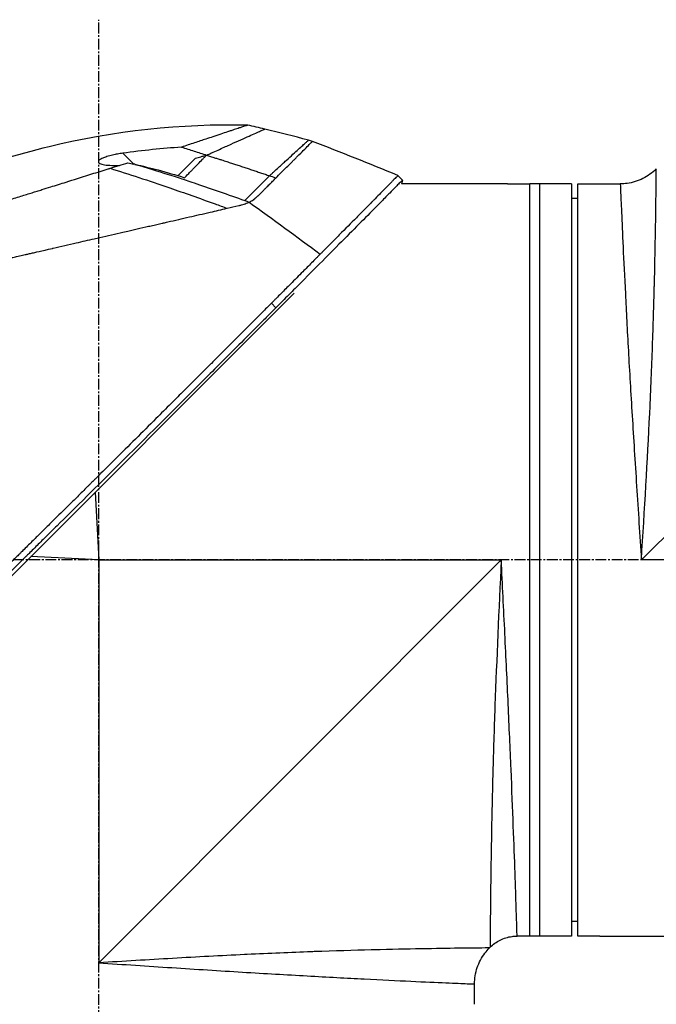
# Model space of a CAD drawing. Header units: millimetres. Extents: x 0 to 4378, y 0 to 2376.
# Tile 6 of 256: x 223 to 323, y 702 to 856. Entities that reach past the tile are written whole.
import ezdxf

# ---------------------------------------------------------------- set-up
doc = ezdxf.new("R2010")
doc.units = ezdxf.units.MM
doc.header["$LTSCALE"] = 0.2
doc.linetypes.add('CENTER2', pattern=[1.125, 0.75, -0.125, 0.125, -0.125])
doc.layers.add('02_Center Line', color=1, linetype='CENTER2')

# ---------------------------------------------------------------- blocks, each defined once
blk = doc.blocks.new('A$C2641d59f')
for p, q in [((5.49, 231.31), (3.78, 233.01)), ((12.46, 229.49), (15.18, 232.21)), ((148.4, 232.4), (85.2, 169.2)), ((12.23, 229.27), (12.23, 229.27)), ((47.69, 228.8), (46.98, 229.51)), ((47.69, 228.8), (47.53, 228.2)), ((64.2, 228.2), (47.53, 228.2)), ((64.7, 228.2), (67.7, 228.2)), ((67.7, 110.2), (67.7, 228.2)), ((74.2, 228.2), (67.7, 228.2)), ((69.2, 228.2), (69.2, 110.2)), ((74.2, 228.2), (74.2, 110.2)), ((75.2, 110.2), (75.2, 228.2)), ((75.2, 228.2), (78.2, 228.2)), ((78.7, 228.2), (81.89, 228.2)), ((75.2, 225.9), (74.2, 225.91)), ((30.66, 211.04), (-32.79, 147.6)), ((27.81, 208.76), (27.1, 209.47)), ((-0.54, 179.85), (0, 169.2)), ((0, 169.2), (-10.65, 169.74)), ((0, 169.2), (0, 106)), ((0, 169.2), (63.2, 169.2)), ((0, 106), (63.2, 169.2)), ((148.4, 169.2), (85.2, 169.2)), ((75.2, 112.5), (74.2, 112.49)), ((74.2, 110.2), (65.69, 110.2)), ((78.2, 110.2), (75.2, 110.2)), ((78.7, 110.2), (101.2, 110.2)), ((61.44, 108.44), (61.34, 108.34)), ((59, 99.5), (59, 102.69))]:
    blk.add_line(p, q)
blk.add_arc((-90.27, -111.26), 360.28, 70.8689, 71.0362)
at = {"extrusion": (0, 0, -1)}
blk.add_ellipse((-5.21, 177.52), major_axis=(154.08, -51.34), ratio=0.336418, start_param=4.783304, end_param=4.787811, dxfattribs=at)
for points, knots in [([(23.39, 237.41), (12.94, 237.63), (2.37, 236.49), (-12.95, 232.78), (-18.05, 231.18), (-23, 229.27)], [0, 0, 0, 0, 3.135776, 3.135776, 4.729873, 4.729873, 4.729873, 4.729873]), ([(23.39, 237.41), (23.39, 237.41), (23.39, 237.41), (23.39, 237.41), (23.38, 237.41), (23.36, 237.4), (23.34, 237.39), (23.28, 237.37), (23.22, 237.35), (23.06, 237.3), (22.96, 237.27), (22.76, 237.2), (22.66, 237.17), (22.4, 237.08), (22.24, 237.03), (21.82, 236.89), (21.56, 236.8), (21.12, 236.66), (20.96, 236.6), (20.62, 236.49), (20.43, 236.43), (19.9, 236.25), (19.54, 236.13), (18.77, 235.88), (18.35, 235.74), (17.56, 235.47), (17.2, 235.36), (16.25, 235.04), (15.65, 234.84), (14.37, 234.42), (13.69, 234.19), (12.99, 233.96)], [2.994008, 2.994008, 2.994008, 2.994008, 2.998917, 2.998917, 3.102407, 3.102407, 3.193729, 3.193729, 3.404829, 3.404829, 3.606578, 3.606578, 3.771982, 3.771982, 3.995205, 3.995205, 4.278205, 4.278205, 4.423595, 4.423595, 4.583388, 4.583388, 4.852579, 4.852579, 5.133194, 5.133194, 5.349319, 5.349319, 5.678864, 5.678864, 6.012538, 6.012538, 6.012538, 6.012538]), ([(16.92, 232.7), (16.97, 232.72), (17.01, 232.74), (17.06, 232.76), (17.1, 232.78), (17.15, 232.8), (17.19, 232.82), (17.28, 232.86), (17.37, 232.9), (17.46, 232.94), (17.63, 233.02), (17.8, 233.1), (17.97, 233.17), (18.32, 233.33), (18.65, 233.47), (18.97, 233.62), (19.61, 233.91), (20.21, 234.18), (20.77, 234.43), (21.33, 234.68), (21.85, 234.91), (22.32, 235.12), (22.8, 235.34), (23.23, 235.53), (23.62, 235.71), (24.01, 235.88), (24.35, 236.03), (24.65, 236.17), (24.95, 236.3), (25.2, 236.41), (25.41, 236.51), (25.51, 236.55), (25.6, 236.59), (25.68, 236.63), (25.76, 236.66), (25.83, 236.69), (25.89, 236.72), (25.94, 236.74), (25.99, 236.76), (26.02, 236.78), (26.03, 236.78), (26.04, 236.79), (26.05, 236.79), (26.06, 236.79), (26.06, 236.8), (26.06, 236.8), (26.06, 236.8), (26.06, 236.8), (26.06, 236.8)], [0, 0, 0, 0, 0.003914, 0.003914, 0.003914, 0.0078279, 0.0078279, 0.0078279, 0.0156558, 0.0156558, 0.0156558, 0.0313116, 0.0313116, 0.0313116, 0.0626233, 0.0626233, 0.0626233, 0.1252466, 0.1252466, 0.1252466, 0.1878699, 0.1878699, 0.1878699, 0.2504932, 0.2504932, 0.2504932, 0.3131165, 0.3131165, 0.3131165, 0.3757398, 0.3757398, 0.3757398, 0.4070514, 0.4070514, 0.4070514, 0.4383631, 0.4383631, 0.4383631, 0.4696747, 0.4696747, 0.4696747, 0.4853679, 0.4853679, 0.4853679, 0.5009864, 0.5009864, 0.5009864, 0.5015367, 0.5015367, 0.5015367, 0.5015367]), ([(26.81, 229.46), (26.84, 229.49), (26.87, 229.52), (26.9, 229.55), (26.93, 229.58), (26.96, 229.61), (26.99, 229.63), (27.05, 229.69), (27.11, 229.75), (27.17, 229.8), (27.29, 229.91), (27.41, 230.02), (27.53, 230.13), (27.76, 230.34), (27.99, 230.55), (28.21, 230.75), (28.65, 231.16), (29.06, 231.53), (29.44, 231.88), (29.82, 232.23), (30.17, 232.55), (30.49, 232.84), (30.81, 233.13), (31.1, 233.4), (31.36, 233.63), (31.61, 233.86), (31.84, 234.07), (32.03, 234.24), (32.23, 234.42), (32.39, 234.57), (32.52, 234.68), (32.59, 234.74), (32.64, 234.79), (32.69, 234.84), (32.74, 234.88), (32.78, 234.92), (32.82, 234.95), (32.85, 234.98), (32.87, 235), (32.89, 235.01), (32.9, 235.02), (32.91, 235.03), (32.91, 235.03), (32.91, 235.04), (32.92, 235.04), (32.92, 235.04), (32.92, 235.04), (32.92, 235.04), (32.92, 235.04)], [0, 0, 0, 0, 0.0039109, 0.0039109, 0.0039109, 0.0078218, 0.0078218, 0.0078218, 0.0156437, 0.0156437, 0.0156437, 0.0312874, 0.0312874, 0.0312874, 0.0625747, 0.0625747, 0.0625747, 0.1251494, 0.1251494, 0.1251494, 0.1877242, 0.1877242, 0.1877242, 0.2502989, 0.2502989, 0.2502989, 0.3128736, 0.3128736, 0.3128736, 0.3754483, 0.3754483, 0.3754483, 0.4067357, 0.4067357, 0.4067357, 0.4380231, 0.4380231, 0.4380231, 0.4693104, 0.4693104, 0.4693104, 0.4849915, 0.4849915, 0.4849915, 0.5005978, 0.5005978, 0.5005978, 0.5008687, 0.5008687, 0.5008687, 0.5008687]), ([(27.8, 229.12), (27.83, 229.15), (27.86, 229.18), (27.89, 229.2), (27.92, 229.24), (27.96, 229.28), (28, 229.32), (28.61, 229.92), (29.17, 230.48), (29.68, 231), (29.9, 231.21), (30.1, 231.42), (30.3, 231.62), (30.43, 231.75), (30.56, 231.87), (30.67, 231.99), (30.82, 232.13), (30.95, 232.26), (31.07, 232.38), (31.59, 232.91), (31.91, 233.23), (32.1, 233.42), (32.12, 233.44), (32.13, 233.45), (32.15, 233.47), (32.41, 233.73), (32.68, 234.01), (32.92, 234.24), (33.02, 234.34), (33.11, 234.43), (33.19, 234.51), (33.19, 234.51), (33.19, 234.51), (33.19, 234.51), (33.28, 234.6), (33.34, 234.66), (33.39, 234.71), (33.49, 234.81), (33.52, 234.84), (33.53, 234.85), (33.54, 234.86), (33.54, 234.86), (33.54, 234.86), (33.54, 234.86), (33.54, 234.86), (33.54, 234.86)], [0.0000006, 0.0000006, 0.0000006, 0.0000006, 0.00361, 0.00361, 0.00361, 0.0087215, 0.0087215, 0.0087215, 0.0904855, 0.0904855, 0.0904855, 0.125, 0.125, 0.125, 0.141082, 0.141082, 0.141082, 0.1611327, 0.1611327, 0.1611327, 0.25, 0.25, 0.25, 0.2548926, 0.2548926, 0.2548926, 0.3406883, 0.3406883, 0.3406883, 0.375, 0.375, 0.375, 0.3758789, 0.3758789, 0.3758789, 0.4034738, 0.4034738, 0.4034738, 0.4619423, 0.4619423, 0.4619423, 0.4973146, 0.4973146, 0.4973146, 0.4973238, 0.4973238, 0.4973238, 0.4973238]), ([(12.99, 233.96), (11.48, 233.85), (9.97, 233.73), (6.9, 233.41), (5.34, 233.23), (3.78, 233.01)], [0.000001, 0.000001, 0.000001, 0.000001, 0.4541066, 0.4541066, 0.9270468, 0.9270468, 0.9270468, 0.9270468]), ([(12.99, 233.96), (13.65, 233.76), (14.31, 233.55), (15.62, 233.14), (16.28, 232.93), (16.94, 232.72)], [-0.4140683, -0.4140683, -0.4140683, -0.4140683, -0.2070418, -0.2070418, -0.000001, -0.000001, -0.000001, -0.000001]), ([(3.78, 233.01), (3.5, 232.97), (3.22, 232.93), (2.68, 232.83), (2.43, 232.78), (1.87, 232.65), (1.56, 232.56), (1.04, 232.4), (0.81, 232.31), (0.42, 232.14), (0.26, 232.04), (0, 231.84), (-0.06, 231.74), (-0.04, 231.55), (0.04, 231.46), (0.34, 231.31), (0.59, 231.24), (1.22, 231.14), (1.61, 231.11), (2.42, 231.09), (2.83, 231.09), (3.26, 231.11)], [-1.14528, -1.14528, -1.14528, -1.14528, -1.059047, -1.059047, -0.979891, -0.979891, -0.875786, -0.875786, -0.784614, -0.784614, -0.687046, -0.687046, -0.571812, -0.571812, -0.456499, -0.456499, -0.315176, -0.315176, -0.162073, -0.162073, -0.025672, -0.025672, -0.025672, -0.025672]), ([(13.49, 229.17), (13.57, 229.25), (13.8, 229.49), (14.23, 229.93), (14.3, 230.01), (14.5, 230.21), (14.62, 230.33), (14.94, 230.66), (15.14, 230.87), (15.42, 231.15), (15.5, 231.23), (15.82, 231.56), (16.07, 231.82), (16.42, 232.18), (16.53, 232.29), (16.69, 232.45), (16.74, 232.51), (16.81, 232.58), (16.83, 232.61), (16.88, 232.66), (16.9, 232.68), (16.92, 232.7)], [0.000001, 0.000001, 0.000001, 0.000001, 0.0517933, 0.0517933, 0.0631602, 0.0631602, 0.080667, 0.080667, 0.1119431, 0.1119431, 0.1236223, 0.1236223, 0.1626158, 0.1626158, 0.1804481, 0.1804481, 0.1887485, 0.1887485, 0.1927271, 0.1927271, 0.1965807, 0.1965807, 0.1965807, 0.1965807]), ([(15.18, 232.21), (15.46, 232.29), (15.75, 232.38), (16.19, 232.5), (16.34, 232.55), (16.57, 232.61), (16.65, 232.63), (16.79, 232.68), (16.92, 232.71), (16.94, 232.72)], [-0.03661254, -0.03661254, -0.03661254, -0.03661254, -0.01870238, -0.01870238, -0.00917405, -0.00917405, -0.00454332, -0.00454332, -0.000001, -0.000001, -0.000001, -0.000001]), ([(16.94, 232.72), (16.94, 232.72), (16.93, 232.71), (16.93, 232.71), (16.93, 232.71), (16.92, 232.7)], [-0.004802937, -0.004802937, -0.004802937, -0.004802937, -0.002367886, -0.002367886, 0, 0, 0, 0]), ([(16.92, 232.7), (17.14, 232.64), (17.35, 232.57), (17.55, 232.51), (17.67, 232.47), (17.78, 232.43), (17.94, 232.38), (18.1, 232.33), (18.3, 232.27), (18.48, 232.21), (18.57, 232.18), (18.66, 232.16), (18.75, 232.13), (18.84, 232.1), (18.93, 232.07), (19.02, 232.04), (19.11, 232.01), (19.2, 231.99), (19.29, 231.96), (19.42, 231.92), (19.55, 231.87), (19.69, 231.83), (19.82, 231.79), (19.95, 231.74), (20.09, 231.7), (20.22, 231.66), (20.36, 231.61), (20.49, 231.57), (20.6, 231.54), (20.71, 231.5), (20.82, 231.46), (20.93, 231.43), (21.05, 231.39), (21.16, 231.35), (21.27, 231.32), (21.38, 231.28), (21.49, 231.25), (21.61, 231.21), (21.73, 231.17), (21.86, 231.13), (21.98, 231.09), (22.1, 231.05), (22.22, 231.01), (22.34, 230.97), (22.47, 230.93), (22.59, 230.89), (22.7, 230.85), (22.82, 230.81), (22.94, 230.77), (23.05, 230.73), (23.17, 230.69), (23.29, 230.66), (23.4, 230.62), (23.52, 230.58), (23.63, 230.54), (23.75, 230.5), (23.87, 230.46), (23.99, 230.42), (24.11, 230.38), (24.23, 230.34), (24.35, 230.3), (24.46, 230.26), (24.58, 230.22), (24.7, 230.18), (24.82, 230.14), (24.94, 230.1), (25.05, 230.06), (25.17, 230.02), (25.29, 229.98), (25.4, 229.94), (25.52, 229.9), (25.64, 229.87), (25.75, 229.83), (25.87, 229.79), (25.99, 229.75), (26.11, 229.71), (26.22, 229.67), (26.34, 229.63), (26.46, 229.59), (26.58, 229.54), (26.69, 229.5), (26.81, 229.46)], [0, 0, 0, 0, 0.0897132, 0.0897132, 0.0897132, 0.1414804, 0.1414804, 0.1414804, 0.1932476, 0.1932476, 0.1932476, 0.2191312, 0.2191312, 0.2191312, 0.2450148, 0.2450148, 0.2450148, 0.2708984, 0.2708984, 0.2708984, 0.3096449, 0.3096449, 0.3096449, 0.3483914, 0.3483914, 0.3483914, 0.3871379, 0.3871379, 0.3871379, 0.4193782, 0.4193782, 0.4193782, 0.4516185, 0.4516185, 0.4516185, 0.4838587, 0.4838587, 0.4838587, 0.5192811, 0.5192811, 0.5192811, 0.5547035, 0.5547035, 0.5547035, 0.5901259, 0.5901259, 0.5901259, 0.6238896, 0.6238896, 0.6238896, 0.6576534, 0.6576534, 0.6576534, 0.6914171, 0.6914171, 0.6914171, 0.7259458, 0.7259458, 0.7259458, 0.7604744, 0.7604744, 0.7604744, 0.795003, 0.795003, 0.795003, 0.8290876, 0.8290876, 0.8290876, 0.8631723, 0.8631723, 0.8631723, 0.8972569, 0.8972569, 0.8972569, 0.9315046, 0.9315046, 0.9315046, 0.9657523, 0.9657523, 0.9657523, 1, 1, 1, 1]), ([(-54.24, 213.11), (-54.24, 213.11), (-54.24, 213.11), (-54.16, 213.14), (-54.12, 213.15), (-54.02, 213.18), (-53.98, 213.2), (-53.73, 213.27), (-53.44, 213.36), (-52.83, 213.55), (-52.55, 213.64), (-51.82, 213.87), (-51.34, 214.02), (-50.07, 214.42), (-49.24, 214.68), (-47.06, 215.36), (-45.63, 215.81), (-43.62, 216.44), (-43.18, 216.57), (-42.52, 216.78), (-42.29, 216.85), (-41.84, 217), (-41.61, 217.07), (-41.26, 217.18), (-41.14, 217.21), (-40.78, 217.33), (-40.54, 217.4), (-40.06, 217.55), (-39.83, 217.63), (-39.46, 217.74), (-39.34, 217.78), (-39.09, 217.86), (-38.96, 217.9), (-38.71, 217.98), (-38.58, 218.02), (-38.18, 218.14), (-37.92, 218.22), (-37.41, 218.38), (-37.16, 218.46), (-36.66, 218.62), (-36.41, 218.69), (-35.65, 218.93), (-35.13, 219.09), (-34.05, 219.43), (-33.49, 219.61), (-32.42, 219.94), (-31.92, 220.1), (-31.25, 220.31), (-31.11, 220.35), (-30.4, 220.58), (-29.83, 220.75), (-28.97, 221.02), (-28.68, 221.11), (-28.1, 221.29), (-27.81, 221.39), (-27.23, 221.57), (-26.94, 221.66), (-26.5, 221.8), (-26.35, 221.84), (-26.06, 221.93), (-25.92, 221.98), (-25.63, 222.07), (-25.48, 222.12), (-25.06, 222.25), (-24.77, 222.34), (-22.3, 223.11), (-20.07, 223.81), (-17.61, 224.58), (-17.4, 224.64), (-16.99, 224.77), (-16.78, 224.84), (-16.38, 224.96), (-16.19, 225.02), (-15.79, 225.15), (-15.6, 225.21), (-15.22, 225.32), (-15.04, 225.38), (-14.49, 225.55), (-14.13, 225.67), (-13.09, 225.99), (-12.41, 226.21), (-11.46, 226.5), (-11.17, 226.59), (-10.74, 226.73), (-10.6, 226.77), (-10.2, 226.9), (-9.93, 226.98), (-9.42, 227.14), (-9.17, 227.22), (-8.46, 227.44), (-8, 227.59), (-6.73, 227.98), (-5.92, 228.23), (-4.53, 228.67), (-3.94, 228.85), (-2.48, 229.31), (-1.61, 229.59), (-0.32, 229.99), (0.1, 230.12), (0.74, 230.32), (0.95, 230.38), (1.26, 230.48), (1.36, 230.52), (1.52, 230.56), (1.57, 230.58), (1.65, 230.6), (1.68, 230.61), (1.73, 230.63), (1.75, 230.64), (1.78, 230.65)], [0.000492, 0.000492, 0.000492, 0.000492, 0.070477, 0.070477, 0.116784, 0.116784, 0.147598, 0.147598, 0.270163, 0.270163, 0.35129, 0.35129, 0.459378, 0.459378, 0.603543, 0.603543, 0.795477, 0.795477, 0.846759, 0.846759, 0.872247, 0.872247, 0.897546, 0.897546, 0.910816, 0.910816, 0.936058, 0.936058, 0.961053, 0.961053, 0.973407, 0.973407, 0.986612, 0.986612, 0.999925, 0.999925, 1.026343, 1.026343, 1.051465, 1.051465, 1.076258, 1.076258, 1.125243, 1.125243, 1.177878, 1.177878, 1.224985, 1.224985, 1.237745, 1.237745, 1.287061, 1.287061, 1.311764, 1.311764, 1.336615, 1.336615, 1.361333, 1.361333, 1.372959, 1.372959, 1.384222, 1.384222, 1.395507, 1.395507, 1.41867, 1.41867, 1.596072, 1.596072, 1.612752, 1.612752, 1.628768, 1.628768, 1.644172, 1.644172, 1.659003, 1.659003, 1.673475, 1.673475, 1.702106, 1.702106, 1.756638, 1.756638, 1.781274, 1.781274, 1.792708, 1.792708, 1.814679, 1.814679, 1.835454, 1.835454, 1.874477, 1.874477, 1.942807, 1.942807, 1.994085, 1.994085, 2.070998, 2.070998, 2.109452, 2.109452, 2.128666, 2.128666, 2.138273, 2.138273, 2.143077, 2.143077, 2.145479, 2.145479, 2.147874, 2.147874, 2.147874, 2.147874]), ([(1.78, 230.65), (2.26, 230.79), (2.73, 230.94), (3.66, 231.23), (4.12, 231.38), (4.58, 231.52)], [0.000026, 0.000026, 0.000026, 0.000026, 0.1679092, 0.1679092, 0.336286, 0.336286, 0.336286, 0.336286]), ([(1.78, 230.65), (4.68, 229.75), (7.81, 228.72), (11.15, 227.57), (13.42, 226.79), (15.79, 225.96), (18.27, 225.06), (18.89, 224.84), (19.53, 224.61), (20.16, 224.37)], [-1, -1, -1, -1, -0.459072, -0.459072, -0.459072, -0.092566, -0.092566, -0.092566, 0, 0, 0, 0]), ([(4.58, 231.52), (4.73, 231.48), (4.89, 231.44), (5.19, 231.37), (5.34, 231.34), (5.49, 231.31)], [-0.09380006, -0.09380006, -0.09380006, -0.09380006, -0.04608774, -0.04608774, -0.000001, -0.000001, -0.000001, -0.000001]), ([(5.68, 231.27), (5.64, 231.27), (5.61, 231.28), (5.55, 231.29), (5.52, 231.3), (5.49, 231.31)], [-0.0189743, -0.0189743, -0.0189743, -0.0189743, -0.00948198, -0.00948198, -0.000001, -0.000001, -0.000001, -0.000001]), ([(5.68, 231.27), (7.63, 230.7), (9.35, 230.17), (10.75, 229.73), (11.8, 229.41), (12.65, 229.13), (13.27, 228.93), (13.54, 228.84), (14.23, 228.62), (15.38, 228.23), (17.79, 227.41), (20.31, 226.53), (22.93, 225.59)], [0, 0, 0, 0, 0.25, 0.25, 0.25, 0.375, 0.375, 0.375, 0.5, 0.5, 0.5, 1, 1, 1, 1]), ([(5.68, 231.26), (6.9, 231), (8.12, 230.71), (10.71, 230.01), (12.08, 229.61), (13.49, 229.17)], [0.0003261, 0.0003261, 0.0003261, 0.0003261, 0.3756535, 0.3756535, 0.8068881, 0.8068881, 0.8068881, 0.8068881]), ([(87.54, 230.54), (86.93, 229.93), (86.21, 229.41), (84.66, 228.65), (83.81, 228.39), (82.6, 228.22), (82.24, 228.2), (81.89, 228.2)], [0, 0, 0, 0, 0.2592614, 0.2592614, 0.5193326, 0.5193326, 0.6259312, 0.6259312, 0.6259312, 0.6259312]), ([(85.2, 169.2), (85.7, 177.03), (86.16, 184.9), (86.5, 192.16), (86.51, 192.25), (86.51, 192.34), (86.52, 192.43), (86.69, 195.98), (86.83, 199.42), (86.94, 202.69), (87.06, 206.06), (87.16, 209.18), (87.23, 212.05), (87.23, 212.14), (87.24, 212.24), (87.24, 212.34), (87.31, 215.1), (87.36, 217.65), (87.4, 219.86), (87.4, 219.93), (87.4, 220), (87.4, 220.07), (87.44, 222.27), (87.47, 224.15), (87.49, 225.69), (87.49, 225.72), (87.49, 225.75), (87.49, 225.79), (87.51, 227.33), (87.52, 228.53), (87.53, 229.32), (87.53, 229.33), (87.53, 229.33), (87.53, 229.34), (87.54, 230.13), (87.54, 230.54), (87.54, 230.54), (87.54, 230.54), (87.54, 230.54), (87.54, 230.54)], [0, 0, 0, 0, 0.1234682, 0.1234682, 0.1234682, 0.125, 0.125, 0.125, 0.1854836, 0.1854836, 0.1854836, 0.2478794, 0.2478794, 0.2478794, 0.25, 0.25, 0.25, 0.3106171, 0.3106171, 0.3106171, 0.3125, 0.3125, 0.3125, 0.3737034, 0.3737034, 0.3737034, 0.375, 0.375, 0.375, 0.4369794, 0.4369794, 0.4369794, 0.4375, 0.4375, 0.4375, 0.5, 0.5, 0.5, 0.5002553, 0.5002553, 0.5002553, 0.5002553]), ([(22.93, 225.59), (23.2, 225.86), (23.53, 226.18), (23.87, 226.52), (24.21, 226.87), (24.58, 227.23), (24.93, 227.59), (25.29, 227.95), (25.65, 228.3), (25.97, 228.62), (26.29, 228.94), (26.58, 229.23), (26.81, 229.46)], [0, 0, 0, 0, 0.249993, 0.249993, 0.249993, 0.499995, 0.499995, 0.499995, 0.749998, 0.749998, 0.749998, 1, 1, 1, 1]), ([(23.62, 225.34), (23.62, 225.34), (23.63, 225.34), (23.63, 225.34), (23.69, 225.37), (23.75, 225.4), (23.81, 225.44), (23.87, 225.47), (23.93, 225.5), (23.99, 225.54), (24, 225.55), (24.01, 225.55), (24.02, 225.56), (24.12, 225.62), (24.23, 225.69), (24.33, 225.77), (24.34, 225.78), (24.36, 225.79), (24.38, 225.8), (24.42, 225.83), (24.45, 225.86), (24.49, 225.88), (24.54, 225.93), (24.59, 225.97), (24.64, 226.01), (24.67, 226.03), (24.69, 226.05), (24.71, 226.07), (24.72, 226.07), (24.75, 226.1), (24.79, 226.13), (24.81, 226.15), (24.83, 226.17), (24.86, 226.2), (24.87, 226.2), (24.87, 226.2), (24.87, 226.2), (24.89, 226.22), (24.91, 226.24), (24.93, 226.26), (24.96, 226.29), (24.99, 226.32), (25.02, 226.34), (25.04, 226.36), (25.05, 226.37), (25.07, 226.38), (25.2, 226.51), (25.38, 226.69), (25.6, 226.92), (25.74, 227.06), (25.88, 227.2), (26, 227.32), (26.06, 227.38), (26.12, 227.43), (26.17, 227.49), (26.24, 227.55), (26.36, 227.67), (26.53, 227.84), (26.55, 227.86), (26.58, 227.88), (26.6, 227.91), (26.78, 228.08), (26.92, 228.22), (27.02, 228.32), (27.03, 228.33), (27.04, 228.33), (27.05, 228.34), (27.23, 228.52), (27.39, 228.69), (27.54, 228.84), (27.62, 228.93), (27.7, 229.01), (27.77, 229.09), (27.78, 229.1), (27.79, 229.11), (27.8, 229.12)], [0, 0, 0, 0, 0.0021802, 0.0021802, 0.0021802, 0.0349898, 0.0349898, 0.0349898, 0.0665186, 0.0665186, 0.0665186, 0.0714286, 0.0714286, 0.0714286, 0.1321946, 0.1321946, 0.1321946, 0.1428571, 0.1428571, 0.1428571, 0.1638774, 0.1638774, 0.1638774, 0.197224, 0.197224, 0.197224, 0.2142857, 0.2142857, 0.2142857, 0.2376364, 0.2376364, 0.2376364, 0.2489714, 0.2489714, 0.2489714, 0.25, 0.25, 0.25, 0.2648779, 0.2648779, 0.2648779, 0.2857143, 0.2857143, 0.2857143, 0.3001586, 0.3001586, 0.3001586, 0.4285714, 0.4285714, 0.4285714, 0.525964, 0.525964, 0.525964, 0.5714286, 0.5714286, 0.5714286, 0.6658539, 0.6658539, 0.6658539, 0.6785714, 0.6785714, 0.6785714, 0.7857143, 0.7857143, 0.7857143, 0.7919818, 0.7919818, 0.7919818, 0.9202925, 0.9202925, 0.9202925, 0.9895013, 0.9895013, 0.9895013, 1, 1, 1, 1]), ([(47.69, 228.8), (47.69, 228.8), (47.63, 228.74), (47.42, 228.53), (47.26, 228.36), (46.9, 228), (46.74, 227.83), (46.3, 227.39), (46.01, 227.1), (45.5, 226.58), (45.3, 226.38), (44.85, 225.92), (44.6, 225.67), (43.61, 224.67), (42.8, 223.84), (40.09, 221.1), (37.94, 218.94), (34.37, 215.35), (33.12, 214.09), (31.18, 212.14), (30.52, 211.48), (29.51, 210.47), (29.18, 210.14), (28.67, 209.62), (28.5, 209.45), (28.04, 209), (27.83, 208.79), (27.81, 208.76)], [0, 0, 0, 0, 0.449356, 0.449356, 0.898467, 0.898467, 1.197468, 1.197468, 1.595858, 1.595858, 1.82337, 1.82337, 2.083118, 2.083118, 2.775822, 2.775822, 4.159486, 4.159486, 4.850949, 4.850949, 5.197063, 5.197063, 5.370242, 5.370242, 5.456832, 5.456832, 5.599134, 5.599134, 5.599134, 5.599134]), ([(46.98, 229.51), (46.98, 229.51), (46.98, 229.51), (46.98, 229.51), (46.93, 229.46), (46.81, 229.34), (46.78, 229.31), (46.7, 229.22), (46.62, 229.14), (46.46, 228.97), (46.36, 228.88), (46.15, 228.66), (46.04, 228.55), (45.68, 228.19), (45.42, 227.92), (44.86, 227.36), (44.58, 227.07), (43.99, 226.48), (43.71, 226.19), (43.33, 225.81), (43.26, 225.74), (43.08, 225.55), (42.96, 225.43), (42.58, 225.04), (42.31, 224.77), (41.53, 223.98), (41, 223.45), (39.62, 222.05), (38.72, 221.15), (37.3, 219.72), (36.81, 219.23), (36.19, 218.6), (36.06, 218.47), (35.75, 218.15), (35.56, 217.96), (35.27, 217.67), (35.17, 217.57), (35.03, 217.43), (34.98, 217.38), (34.85, 217.25), (34.8, 217.2), (34.78, 217.18)], [-0.8441102, -0.8441102, -0.8441102, -0.8441102, -0.843958, -0.843958, -0.7585248, -0.7585248, -0.7370027, -0.7370027, -0.6943038, -0.6943038, -0.6506717, -0.6506717, -0.610004, -0.610004, -0.533695, -0.533695, -0.4669865, -0.4669865, -0.4087151, -0.4087151, -0.3960011, -0.3960011, -0.3745212, -0.3745212, -0.3281531, -0.3281531, -0.2469126, -0.2469126, -0.1250047, -0.1250047, -0.0640569, -0.0640569, -0.0488199, -0.0488199, -0.0259823, -0.0259823, -0.014544, -0.014544, -0.0088247, -0.0088247, -0.000001, -0.000001, -0.000001, -0.000001]), ([(64.2, 228.2), (64.2, 228.2), (64.21, 228.2), (64.23, 228.2), (64.25, 228.2), (64.27, 228.2), (64.31, 228.2), (64.34, 228.2), (64.39, 228.2), (64.43, 228.2), (64.48, 228.2), (64.54, 228.2), (64.59, 228.2), (64.63, 228.2), (64.66, 228.2), (64.7, 228.2)], [0.5001155, 0.5001155, 0.5001155, 0.5001155, 0.6074676, 0.6074676, 0.6074676, 0.7149351, 0.7149351, 0.7149351, 0.8224051, 0.8224051, 0.8224051, 0.9298767, 0.9298767, 0.9298767, 1, 1, 1, 1]), ([(78.2, 228.2), (78.26, 228.2), (78.31, 228.2), (78.37, 228.2), (78.42, 228.2), (78.47, 228.2), (78.51, 228.2), (78.56, 228.2), (78.59, 228.2), (78.62, 228.2), (78.65, 228.2), (78.68, 228.2), (78.69, 228.2), (78.7, 228.2), (78.7, 228.2), (78.7, 228.2), (78.7, 228.2), (78.7, 228.2), (78.7, 228.2)], [0, 0, 0, 0, 0.1074676, 0.1074676, 0.1074676, 0.2149351, 0.2149351, 0.2149351, 0.3224051, 0.3224051, 0.3224051, 0.4298767, 0.4298767, 0.4298767, 0.5, 0.5, 0.5, 0.5001155, 0.5001155, 0.5001155, 0.5001155]), ([(81.89, 228.2), (81.89, 228.2), (81.9, 227.82), (81.93, 227.07), (81.96, 226.32), (82.01, 225.19), (82.08, 223.71), (82.14, 222.23), (82.22, 220.42), (82.32, 218.28), (82.42, 216.14), (82.54, 213.66), (82.68, 210.94), (82.82, 208.22), (82.97, 205.25), (83.15, 202.03), (83.33, 198.8), (83.53, 195.39), (83.75, 191.84), (83.96, 188.3), (84.2, 184.59), (84.45, 180.78), (84.69, 176.97), (84.95, 173.04), (85.2, 169.2)], [0.5001297, 0.5001297, 0.5001297, 0.5001297, 0.5624875, 0.5624875, 0.5624875, 0.6249765, 0.6249765, 0.6249765, 0.6874677, 0.6874677, 0.6874677, 0.7499624, 0.7499624, 0.7499624, 0.8124623, 0.8124623, 0.8124623, 0.8749687, 0.8749687, 0.8749687, 0.9375, 0.9375, 0.9375, 1, 1, 1, 1]), ([(-57.79, 206.5), (-57.79, 206.5), (-57.79, 206.5), (-57.79, 206.5), (-57.78, 206.5), (-57.77, 206.51), (-57.77, 206.51), (-57.75, 206.51), (-57.72, 206.52), (-57.68, 206.53), (-57.65, 206.54), (-57.61, 206.55), (-57.55, 206.56), (-57.5, 206.58), (-57.44, 206.59), (-57.36, 206.61), (-57.29, 206.63), (-57.21, 206.64), (-57.12, 206.67), (-57.03, 206.69), (-56.93, 206.71), (-56.82, 206.73), (-56.62, 206.78), (-56.37, 206.84), (-56.07, 206.91), (-56.02, 206.92), (-55.96, 206.93), (-55.9, 206.95), (-55.73, 206.99), (-55.48, 207.04), (-55.11, 207.13), (-54.82, 207.19), (-54.44, 207.28), (-53.95, 207.39), (-53.57, 207.48), (-53.12, 207.58), (-52.59, 207.71), (-52.13, 207.81), (-51.62, 207.93), (-51.03, 208.06), (-50.81, 208.11), (-50.59, 208.16), (-50.35, 208.22), (-50, 208.3), (-49.65, 208.38), (-49.28, 208.46), (-48.67, 208.6), (-48.03, 208.75), (-47.36, 208.9), (-47.02, 208.98), (-46.68, 209.06), (-46.33, 209.14), (-45.98, 209.22), (-45.63, 209.3), (-45.27, 209.38), (-44.55, 209.55), (-43.8, 209.72), (-43.03, 209.9), (-42.64, 209.98), (-42.25, 210.07), (-41.85, 210.17), (-41.76, 210.18), (-41.68, 210.2), (-41.6, 210.22), (-41.49, 210.25), (-41.17, 210.32), (-40.63, 210.44), (-40.3, 210.52), (-39.89, 210.61), (-39.39, 210.73), (-39.01, 210.82), (-38.58, 210.91), (-38.11, 211.02), (-37.9, 211.07), (-37.68, 211.12), (-37.46, 211.17), (-37.24, 211.22), (-37.03, 211.27), (-36.8, 211.32), (-36.62, 211.36), (-36.43, 211.41), (-36.25, 211.45), (-35.98, 211.51), (-35.72, 211.57), (-35.46, 211.63), (-35.23, 211.68), (-35.01, 211.73), (-34.78, 211.78), (-34.55, 211.84), (-34.32, 211.89), (-34.09, 211.94), (-33.86, 212), (-33.61, 212.05), (-33.38, 212.11), (-33.16, 212.16), (-32.95, 212.2), (-32.7, 212.26), (-32.45, 212.32), (-32.15, 212.39), (-31.86, 212.45), (-31.58, 212.52), (-31.3, 212.58), (-31.02, 212.65), (-30.81, 212.69), (-30.6, 212.74), (-30.4, 212.79), (-30.32, 212.81), (-30.24, 212.82), (-30.16, 212.84), (-29.88, 212.91), (-29.59, 212.97), (-29.3, 213.04), (-29.16, 213.07), (-29.01, 213.11), (-28.87, 213.14), (-28.72, 213.17), (-28.58, 213.21), (-28.43, 213.24), (-28.14, 213.31), (-27.85, 213.37), (-27.56, 213.44), (-26.97, 213.57), (-26.38, 213.71), (-25.79, 213.84), (-25.49, 213.91), (-25.19, 213.98), (-24.9, 214.05), (-24.6, 214.12), (-24.3, 214.19), (-24, 214.26), (-23.85, 214.29), (-23.7, 214.32), (-23.55, 214.36), (-23.39, 214.39), (-23.24, 214.43), (-23.09, 214.46), (-22.8, 214.53), (-22.5, 214.6), (-22.21, 214.67), (-22.2, 214.67), (-22.19, 214.67), (-22.18, 214.67), (-21.88, 214.74), (-21.57, 214.81), (-21.27, 214.88), (-20.96, 214.95), (-20.66, 215.02), (-20.35, 215.09), (-20.2, 215.13), (-20.04, 215.16), (-19.89, 215.2), (-19.74, 215.23), (-19.58, 215.27), (-19.43, 215.3), (-19.12, 215.37), (-18.81, 215.44), (-18.5, 215.51), (-18.32, 215.56), (-18.14, 215.6), (-17.95, 215.64), (-17.95, 215.64), (-17.95, 215.64), (-17.94, 215.64), (-17.88, 215.66), (-17.76, 215.68), (-17.57, 215.73), (-17.43, 215.76), (-17.25, 215.8), (-17.03, 215.85), (-16.91, 215.88), (-16.78, 215.91), (-16.64, 215.94), (-16.49, 215.97), (-16.34, 216.01), (-16.17, 216.05), (-16.06, 216.07), (-15.93, 216.1), (-15.81, 216.13), (-15.77, 216.14), (-15.74, 216.15), (-15.7, 216.15), (-15.35, 216.24), (-15.03, 216.31), (-14.77, 216.37), (-14.11, 216.52), (-13.74, 216.6), (-13.65, 216.63), (-13.4, 216.68), (-13.14, 216.74), (-12.89, 216.8), (-12.58, 216.87), (-12.26, 216.94), (-11.95, 217.02), (-11.81, 217.05), (-11.67, 217.08), (-11.53, 217.11), (-11.36, 217.15), (-11.18, 217.19), (-11.01, 217.23), (-10.81, 217.28), (-10.61, 217.32), (-10.41, 217.37), (-10.05, 217.45), (-9, 217.69), (-7.25, 218.09), (-7.22, 218.1), (-7.19, 218.1), (-7.16, 218.11), (-5.94, 218.39), (-4.73, 218.67), (-3.52, 218.95), (-2.58, 219.16), (-1.64, 219.38), (-0.7, 219.59), (-0.41, 219.66), (-0.12, 219.73), (0.18, 219.79), (1.4, 220.07), (2.61, 220.35), (3.81, 220.63), (4.14, 220.7), (4.47, 220.78), (4.8, 220.85), (5.05, 220.91), (5.32, 220.97), (5.6, 221.04), (6.15, 221.16), (6.74, 221.3), (7.38, 221.44), (7.66, 221.51), (7.95, 221.58), (8.25, 221.64), (8.54, 221.71), (8.83, 221.78), (9.13, 221.84), (9.41, 221.91), (9.7, 221.98), (9.99, 222.04), (10.04, 222.05), (10.08, 222.06), (10.13, 222.07), (10.36, 222.13), (10.6, 222.18), (10.85, 222.24), (11.38, 222.36), (11.95, 222.49), (12.56, 222.63), (13.09, 222.75), (13.65, 222.88), (14.24, 223.01), (15.25, 223.25), (16.35, 223.5), (17.52, 223.77), (18.37, 223.96), (19.25, 224.16), (20.16, 224.37)], [0.0008979, 0.0008979, 0.0008979, 0.0008979, 0.0108915, 0.0108915, 0.0108915, 0.020974, 0.020974, 0.020974, 0.0391503, 0.0391503, 0.0391503, 0.0554178, 0.0554178, 0.0554178, 0.0702751, 0.0702751, 0.0702751, 0.0840358, 0.0840358, 0.0840358, 0.0969119, 0.0969119, 0.0969119, 0.1205769, 0.1205769, 0.1205769, 0.125, 0.125, 0.125, 0.1638961, 0.1638961, 0.1638961, 0.1958374, 0.1958374, 0.1958374, 0.2208888, 0.2208888, 0.2208888, 0.2422005, 0.2422005, 0.2422005, 0.25, 0.25, 0.25, 0.2678209, 0.2678209, 0.2678209, 0.2975362, 0.2975362, 0.2975362, 0.3125, 0.3125, 0.3125, 0.3272656, 0.3272656, 0.3272656, 0.3570095, 0.3570095, 0.3570095, 0.3718814, 0.3718814, 0.3718814, 0.375, 0.375, 0.375, 0.3991671, 0.3991671, 0.3991671, 0.4139157, 0.4139157, 0.4139157, 0.4249028, 0.4249028, 0.4249028, 0.429655, 0.429655, 0.429655, 0.4340613, 0.4340613, 0.4340613, 0.4375, 0.4375, 0.4375, 0.4468814, 0.4468814, 0.4468814, 0.4548932, 0.4548932, 0.4548932, 0.4629051, 0.4629051, 0.4629051, 0.4712008, 0.4712008, 0.4712008, 0.4789288, 0.4789288, 0.4789288, 0.4866568, 0.4866568, 0.4866568, 0.4943848, 0.4943848, 0.4943848, 0.5, 0.5, 0.5, 0.502414, 0.502414, 0.502414, 0.5112437, 0.5112437, 0.5112437, 0.5156585, 0.5156585, 0.5156585, 0.5200734, 0.5200734, 0.5200734, 0.528903, 0.528903, 0.528903, 0.5465624, 0.5465624, 0.5465624, 0.555392, 0.555392, 0.555392, 0.5642217, 0.5642217, 0.5642217, 0.5686366, 0.5686366, 0.5686366, 0.5730514, 0.5730514, 0.5730514, 0.5816327, 0.5816327, 0.5816327, 0.5818813, 0.5818813, 0.5818813, 0.5907202, 0.5907202, 0.5907202, 0.5995591, 0.5995591, 0.5995591, 0.6039786, 0.6039786, 0.6039786, 0.6083981, 0.6083981, 0.6083981, 0.6172371, 0.6172371, 0.6172371, 0.622449, 0.622449, 0.622449, 0.6229413, 0.6229413, 0.6229413, 0.6298917, 0.6298917, 0.6298917, 0.6351416, 0.6351416, 0.6351416, 0.6379546, 0.6379546, 0.6379546, 0.6408496, 0.6408496, 0.6408496, 0.6428571, 0.6428571, 0.6428571, 0.6433986, 0.6433986, 0.6433986, 0.6491487, 0.6491487, 0.6491487, 0.6632653, 0.6632653, 0.6632653, 0.6704637, 0.6704637, 0.6704637, 0.6793393, 0.6793393, 0.6793393, 0.6833065, 0.6833065, 0.6833065, 0.6882149, 0.6882149, 0.6882149, 0.6938776, 0.6938776, 0.6938776, 0.7239727, 0.7239727, 0.7239727, 0.7244898, 0.7244898, 0.7244898, 0.7589042, 0.7589042, 0.7589042, 0.7857143, 0.7857143, 0.7857143, 0.7941949, 0.7941949, 0.7941949, 0.8295621, 0.8295621, 0.8295621, 0.8392857, 0.8392857, 0.8392857, 0.849008, 0.849008, 0.849008, 0.8678821, 0.8678821, 0.8678821, 0.876305, 0.876305, 0.876305, 0.8842189, 0.8842189, 0.8842189, 0.8917062, 0.8917062, 0.8917062, 0.8928571, 0.8928571, 0.8928571, 0.9031342, 0.9031342, 0.9031342, 0.9247967, 0.9247967, 0.9247967, 0.9437386, 0.9437386, 0.9437386, 0.9764071, 0.9764071, 0.9764071, 1, 1, 1, 1]), ([(20.16, 224.37), (20.78, 224.51), (21.38, 224.65), (21.98, 224.79), (22.09, 224.81), (22.16, 224.83), (22.2, 224.84), (22.28, 224.86), (22.35, 224.88), (22.42, 224.9), (22.55, 224.94), (22.69, 224.98), (22.84, 225.03), (23.02, 225.1), (23.29, 225.2), (23.62, 225.34)], [-1, -1, -1, -1, -0.5, -0.5, -0.5, -0.4375, -0.4375, -0.4375, -0.375, -0.375, -0.375, -0.25, -0.25, -0.25, 0, 0, 0, 0]), ([(34.78, 217.18), (34.76, 217.16), (34.7, 217.1), (34.56, 216.96), (34.5, 216.9), (34.34, 216.73), (34.22, 216.62), (33.89, 216.28), (33.66, 216.05), (32.97, 215.36), (32.51, 214.89), (31.72, 214.1), (31.4, 213.78), (30.76, 213.14), (30.44, 212.81), (29.62, 212), (29.12, 211.5), (28.37, 210.74), (28.12, 210.49), (27.74, 210.11), (27.61, 209.98), (27.42, 209.79), (27.36, 209.73), (27.28, 209.65), (27.11, 209.48), (27.1, 209.47)], [-1.054271, -1.054271, -1.054271, -1.054271, -1.016011, -1.016011, -0.991173, -0.991173, -0.941498, -0.941498, -0.842144, -0.842144, -0.643564, -0.643564, -0.511372, -0.511372, -0.379025, -0.379025, -0.180334, -0.180334, -0.080976, -0.080976, -0.031296, -0.031296, -0.006457, -0.006457, -0.000001, -0.000001, -0.000001, -0.000001]), ([(27.1, 209.47), (27.09, 209.46), (26.94, 209.31), (26.86, 209.23), (26.81, 209.17), (26.63, 208.99), (26.51, 208.88), (26.15, 208.52), (25.91, 208.28), (25.18, 207.55), (24.7, 207.06), (23.22, 205.59), (22.23, 204.59), (20.97, 203.34), (20.72, 203.09), (20.15, 202.52), (19.83, 202.19), (18.9, 201.27), (18.29, 200.66), (17.56, 199.92), (17.44, 199.8), (17.2, 199.57), (17.09, 199.46), (15.81, 198.18), (14.62, 197), (12.74, 195.12), (12.06, 194.44), (10.57, 192.96), (9.78, 192.17), (6.85, 189.25), (4.7, 187.11), (1.8, 184.24), (1.08, 183.52), (0.25, 182.69), (0.14, 182.59), (-0.04, 182.4), (-0.13, 182.32), (-0.3, 182.15), (-0.39, 182.06), (-0.59, 181.86), (-0.7, 181.75), (-0.9, 181.55), (-0.99, 181.47), (-1.19, 181.26), (-1.32, 181.14), (-1.55, 180.92), (-1.65, 180.81), (-2.29, 180.18), (-2.82, 179.65), (-4.05, 178.44), (-4.75, 177.75), (-6.15, 176.36), (-6.86, 175.66), (-8.02, 174.52), (-8.47, 174.07), (-9.03, 173.53), (-9.13, 173.42), (-9.42, 173.14), (-9.61, 172.95), (-10.26, 172.31), (-10.72, 171.86), (-11.42, 171.16), (-11.67, 170.92), (-12, 170.59), (-12.09, 170.51), (-12.22, 170.38), (-12.26, 170.33), (-12.41, 170.19), (-12.51, 170.09), (-12.76, 169.84), (-12.91, 169.69), (-13.26, 169.35), (-13.45, 169.16), (-13.81, 168.8), (-13.99, 168.62), (-14.23, 168.38), (-14.29, 168.32), (-14.5, 168.12), (-14.66, 167.96), (-15.05, 167.57), (-15.27, 167.36), (-15.66, 166.97), (-15.82, 166.81), (-16.15, 166.48), (-16.32, 166.32), (-16.74, 165.9), (-17, 165.64), (-17.45, 165.19), (-17.64, 165.01), (-17.97, 164.68), (-18.11, 164.54), (-18.32, 164.33), (-18.39, 164.26), (-18.67, 163.99), (-18.87, 163.78), (-20, 162.67), (-20.92, 161.76), (-22.82, 159.87), (-23.8, 158.9), (-25.16, 157.55), (-25.54, 157.17), (-26.11, 156.61), (-26.29, 156.43), (-26.91, 155.81), (-27.34, 155.38), (-28.22, 154.51), (-28.66, 154.06), (-30.07, 152.66), (-31.03, 151.71), (-32.76, 149.99), (-33.53, 149.22), (-35.19, 147.57), (-36.08, 146.68), (-37.66, 145.11), (-38.35, 144.41), (-41.7, 141.08), (-44.22, 138.55), (-47.06, 135.71), (-47.56, 135.22), (-48.51, 134.26), (-48.98, 133.8), (-51.18, 131.6), (-52.78, 129.99), (-54.81, 127.96), (-55.4, 127.37), (-56.46, 126.3), (-56.94, 125.82), (-58.22, 124.54), (-58.88, 123.88), (-59.56, 123.2), (-59.73, 123.03), (-60, 122.75), (-60.08, 122.68), (-60.08, 122.68)], [-6.229962, -6.229962, -6.229962, -6.229962, -6.227864, -6.227864, -6.219552, -6.219552, -6.202929, -6.202929, -6.16968, -6.16968, -6.103208, -6.103208, -5.970065, -5.970065, -5.937453, -5.937453, -5.895346, -5.895346, -5.816119, -5.816119, -5.800362, -5.800362, -5.786281, -5.786281, -5.635887, -5.635887, -5.550128, -5.550128, -5.451964, -5.451964, -5.19041, -5.19041, -5.103809, -5.103809, -5.091041, -5.091041, -5.081268, -5.081268, -5.070806, -5.070806, -5.057101, -5.057101, -5.047416, -5.047416, -5.032993, -5.032993, -5.021064, -5.021064, -4.959513, -4.959513, -4.879662, -4.879662, -4.798866, -4.798866, -4.746913, -4.746913, -4.735039, -4.735039, -4.713278, -4.713278, -4.660559, -4.660559, -4.631405, -4.631405, -4.620962, -4.620962, -4.61581, -4.61581, -4.603824, -4.603824, -4.585775, -4.585775, -4.565126, -4.565126, -4.545061, -4.545061, -4.538129, -4.538129, -4.518662, -4.518662, -4.489931, -4.489931, -4.468034, -4.468034, -4.446173, -4.446173, -4.412022, -4.412022, -4.38742, -4.38742, -4.368644, -4.368644, -4.359076, -4.359076, -4.331844, -4.331844, -4.208918, -4.208918, -4.076245, -4.076245, -4.023995, -4.023995, -3.998904, -3.998904, -3.939656, -3.939656, -3.878964, -3.878964, -3.746371, -3.746371, -3.637173, -3.637173, -3.509455, -3.509455, -3.406658, -3.406658, -3.009825, -3.009825, -2.924337, -2.924337, -2.84138, -2.84138, -2.519502, -2.519502, -2.374871, -2.374871, -2.235834, -2.235834, -1.965462, -1.965462, -1.83333, -1.83333, -1.674568, -1.674568, -1.674568, -1.674568]), ([(27.81, 208.76), (27.77, 208.73), (27.47, 208.43), (26.8, 207.76), (26.55, 207.5), (25.79, 206.74), (25.27, 206.22), (23.72, 204.67), (22.66, 203.61), (21.29, 202.24), (20.99, 201.94), (20.33, 201.28), (19.98, 200.93), (18.67, 199.62), (17.72, 198.67), (16.21, 197.17), (15.66, 196.61), (13.62, 194.58), (12.12, 193.09), (7.64, 188.62), (2.04, 183.06), (-3.89, 177.19), (-5.22, 175.88), (-7.21, 173.92), (-7.86, 173.27), (-8.78, 172.37), (-9.04, 172.11), (-9.8, 171.36), (-10.31, 170.86), (-10.97, 170.2), (-11.13, 170.05), (-11.39, 169.79), (-11.5, 169.68), (-11.72, 169.47), (-11.82, 169.37), (-12.03, 169.16), (-12.14, 169.05), (-12.66, 168.53), (-13.08, 168.12), (-13.94, 167.27), (-14.38, 166.83), (-15.65, 165.57), (-16.48, 164.75), (-18.12, 163.13), (-18.93, 162.32), (-20.6, 160.67), (-21.45, 159.83), (-23.18, 158.11), (-24.06, 157.23), (-25.4, 155.9), (-25.85, 155.45), (-27.08, 154.23), (-27.84, 153.47), (-29.45, 151.88), (-30.29, 151.04), (-31.95, 149.39), (-32.76, 148.58), (-34.34, 147.01), (-35.1, 146.24), (-37.32, 144.03), (-38.76, 142.6), (-42.73, 138.63), (-45.18, 136.18), (-47.86, 133.5), (-48.29, 133.07), (-50.3, 131.06), (-51.76, 129.6), (-55.02, 126.33), (-56.61, 124.74), (-57.97, 123.37), (-58.21, 123.13), (-58.74, 122.61), (-58.97, 122.37), (-59.29, 122.05), (-59.37, 121.97), (-59.37, 121.97)], [0.000001, 0.000001, 0.000001, 0.000001, 0.0174896, 0.0174896, 0.0280641, 0.0280641, 0.0492044, 0.0492044, 0.0915833, 0.0915833, 0.103829, 0.103829, 0.1177045, 0.1177045, 0.1548929, 0.1548929, 0.1762617, 0.1762617, 0.2332292, 0.2332292, 0.3447473, 0.3447473, 0.3768428, 0.3768428, 0.3928613, 0.3928613, 0.3992061, 0.3992061, 0.4115742, 0.4115742, 0.4153435, 0.4153435, 0.4181398, 0.4181398, 0.4207138, 0.4207138, 0.4231441, 0.4231441, 0.4328041, 0.4328041, 0.443145, 0.443145, 0.4624048, 0.4624048, 0.4815797, 0.4815797, 0.5018181, 0.5018181, 0.5229618, 0.5229618, 0.5340035, 0.5340035, 0.5527188, 0.5527188, 0.5738832, 0.5738832, 0.5945831, 0.5945831, 0.6145009, 0.6145009, 0.6528362, 0.6528362, 0.7241388, 0.7241388, 0.7381113, 0.7381113, 0.7906485, 0.7906485, 0.8696683, 0.8696683, 0.8893857, 0.8893857, 0.91901, 0.91901, 0.9486615, 0.9486615, 0.9486615, 0.9486615]), ([(63.2, 169.2), (62.82, 161.42), (62.47, 153.58), (62.21, 146.37), (62.21, 146.29), (62.2, 146.22), (62.2, 146.14), (62.07, 142.6), (61.97, 139.16), (61.88, 135.91), (61.88, 135.82), (61.88, 135.73), (61.87, 135.64), (61.79, 132.41), (61.72, 129.41), (61.67, 126.66), (61.67, 126.58), (61.67, 126.5), (61.67, 126.43), (61.61, 123.67), (61.58, 121.14), (61.55, 118.95), (61.55, 118.9), (61.55, 118.84), (61.54, 118.79), (61.52, 116.6), (61.5, 114.74), (61.48, 113.21), (61.48, 113.19), (61.48, 113.16), (61.48, 113.14), (61.47, 112.39), (61.47, 111.71), (61.46, 111.13), (61.46, 110.54), (61.45, 110.04), (61.45, 109.65), (61.45, 109.64), (61.45, 109.64), (61.45, 109.63), (61.45, 108.85), (61.44, 108.45), (61.44, 108.44), (61.44, 108.44), (61.44, 108.44), (61.44, 108.44)], [0, 0, 0, 0, 0.1237216, 0.1237216, 0.1237216, 0.125, 0.125, 0.125, 0.1858558, 0.1858558, 0.1858558, 0.1875, 0.1875, 0.1875, 0.2483067, 0.2483067, 0.2483067, 0.25, 0.25, 0.25, 0.3110307, 0.3110307, 0.3110307, 0.3125, 0.3125, 0.3125, 0.3740244, 0.3740244, 0.3740244, 0.375, 0.375, 0.375, 0.4055785, 0.4055785, 0.4055785, 0.4371666, 0.4371666, 0.4371666, 0.4375, 0.4375, 0.4375, 0.5, 0.5, 0.5, 0.500405, 0.500405, 0.500405, 0.500405]), ([(65.69, 110.2), (65.69, 110.2), (65.67, 110.58), (65.65, 111.33), (65.64, 111.71), (65.62, 112.17), (65.61, 112.73), (65.59, 113.3), (65.57, 113.95), (65.54, 114.69), (65.5, 116.17), (65.44, 117.99), (65.36, 120.13), (65.29, 122.26), (65.2, 124.76), (65.09, 127.48), (64.99, 130.2), (64.87, 133.16), (64.74, 136.39), (64.6, 139.61), (64.45, 143.04), (64.29, 146.58), (64.13, 150.13), (63.95, 153.84), (63.77, 157.65), (63.58, 161.46), (63.39, 165.36), (63.2, 169.2)], [0.5000036, 0.5000036, 0.5000036, 0.5000036, 0.5624944, 0.5624944, 0.5624944, 0.5937419, 0.5937419, 0.5937419, 0.6249896, 0.6249896, 0.6249896, 0.6874857, 0.6874857, 0.6874857, 0.7499833, 0.7499833, 0.7499833, 0.8124833, 0.8124833, 0.8124833, 0.8749861, 0.8749861, 0.8749861, 0.9375, 0.9375, 0.9375, 1, 1, 1, 1]), ([(61.44, 108.44), (61.9, 108.9), (62.44, 109.29), (63.6, 109.87), (64.24, 110.06), (65.15, 110.18), (65.42, 110.2), (65.69, 110.2)], [0, 0, 0, 0, 0.1944378, 0.1944378, 0.3894915, 0.3894915, 0.4694478, 0.4694478, 0.4694478, 0.4694478]), ([(78.7, 110.2), (78.7, 110.2), (78.69, 110.2), (78.67, 110.2), (78.65, 110.2), (78.63, 110.2), (78.59, 110.2), (78.56, 110.2), (78.51, 110.2), (78.47, 110.2), (78.42, 110.2), (78.36, 110.2), (78.31, 110.2), (78.27, 110.2), (78.24, 110.2), (78.2, 110.2)], [0.5001155, 0.5001155, 0.5001155, 0.5001155, 0.6074676, 0.6074676, 0.6074676, 0.7149351, 0.7149351, 0.7149351, 0.8224051, 0.8224051, 0.8224051, 0.9298767, 0.9298767, 0.9298767, 1, 1, 1, 1]), ([(61.34, 108.34), (61.34, 108.34), (61.34, 108.34), (61.34, 108.34), (61.34, 108.34), (60.94, 108.34), (60.15, 108.33), (60.13, 108.33), (60.12, 108.33), (60.1, 108.33), (59.3, 108.32), (58.12, 108.31), (56.61, 108.29), (56.56, 108.29), (56.5, 108.29), (56.45, 108.29), (54.87, 108.27), (52.9, 108.24), (50.58, 108.2), (48.38, 108.16), (45.91, 108.11), (43.18, 108.04), (43.05, 108.04), (42.92, 108.03), (42.79, 108.03), (40.05, 107.96), (37.01, 107.87), (33.82, 107.76), (33.67, 107.75), (33.53, 107.75), (33.38, 107.74), (30.17, 107.62), (26.8, 107.49), (23.28, 107.32), (23.14, 107.31), (23.01, 107.31), (22.88, 107.3), (19.25, 107.13), (15.42, 106.92), (11.59, 106.7), (7.77, 106.48), (3.89, 106.25), (0, 106)], [0.5002568, 0.5002568, 0.5002568, 0.5002568, 0.5003876, 0.5003876, 0.5003876, 0.5625, 0.5625, 0.5625, 0.5637682, 0.5637682, 0.5637682, 0.625, 0.625, 0.625, 0.6270506, 0.6270506, 0.6270506, 0.6901228, 0.6901228, 0.6901228, 0.75, 0.75, 0.75, 0.7528673, 0.7528673, 0.7528673, 0.8125, 0.8125, 0.8125, 0.8152429, 0.8152429, 0.8152429, 0.875, 0.875, 0.875, 0.877259, 0.877259, 0.877259, 0.9386494, 0.9386494, 0.9386494, 1, 1, 1, 1]), ([(59, 102.69), (59, 103.55), (59.14, 104.43), (59.7, 106.07), (60.12, 106.85), (60.86, 107.82), (61.09, 108.09), (61.34, 108.34)], [0, 0, 0, 0, 0.2592614, 0.2592614, 0.5193326, 0.5193326, 0.6259312, 0.6259312, 0.6259312, 0.6259312]), ([(0, 106), (3.85, 105.75), (7.69, 105.5), (11.49, 105.25), (15.25, 105.01), (19.01, 104.77), (22.56, 104.55), (26.12, 104.34), (29.51, 104.14), (32.72, 103.96), (35.92, 103.78), (38.96, 103.62), (41.68, 103.48), (44.4, 103.34), (46.85, 103.23), (49.01, 103.12), (51.17, 103.02), (53, 102.94), (54.48, 102.88), (55.95, 102.81), (57.09, 102.77), (57.85, 102.73), (58.61, 102.7), (59, 102.69), (59, 102.69), (59, 102.69), (59, 102.69), (59, 102.69)], [0, 0, 0, 0, 0.0627169, 0.0627169, 0.0627169, 0.125, 0.125, 0.125, 0.1875, 0.1875, 0.1875, 0.25, 0.25, 0.25, 0.3125314, 0.3125314, 0.3125314, 0.375, 0.375, 0.375, 0.4375116, 0.4375116, 0.4375116, 0.4999994, 0.4999994, 0.4999994, 0.5001285, 0.5001285, 0.5001285, 0.5001285])]:
    blk.add_open_spline(points, degree=3, knots=knots)
for points in [[(26.06, 236.8), (25.17, 237.01), (24.28, 237.21), (23.39, 237.41)], [(32.92, 235.04), (30.64, 235.67), (28.36, 236.25), (26.06, 236.8)], [(33.54, 234.86), (33.34, 234.92), (33.13, 234.98), (32.92, 235.04)], [(46.98, 229.51), (42.53, 231.36), (38.05, 233.15), (33.54, 234.86)], [(28.91, 230.23), (28.91, 230.23), (28.91, 230.23), (28.91, 230.23)], [(87.54, 230.54), (87.54, 230.54), (87.54, 230.54), (87.54, 230.54)], [(47.69, 228.8), (47.69, 228.8), (47.69, 228.8), (47.69, 228.8)], [(81.89, 228.2), (81.89, 228.2), (81.89, 228.2), (81.89, 228.2)], [(23.62, 225.34), (27.37, 222.63), (31.09, 219.91), (34.78, 217.18)], [(59, 102.69), (59, 102.69), (59, 102.69), (59, 102.69)]]:
    blk.add_open_spline(points, degree=3)
at = {"layer": '02_Center Line', "ltscale": 11.288275}
for p, q in [((0, -14.87), (0, 253.96)), ((237.16, 169.2), (-89.02, 169.2))]:
    blk.add_line(p, q, dxfattribs=at)

msp = doc.modelspace()

# ---------------------------------------------------------------- block references
msp.add_blockref('A$C2641d59f', (235.724, 602.257))

doc.saveas('drawing.dxf')
